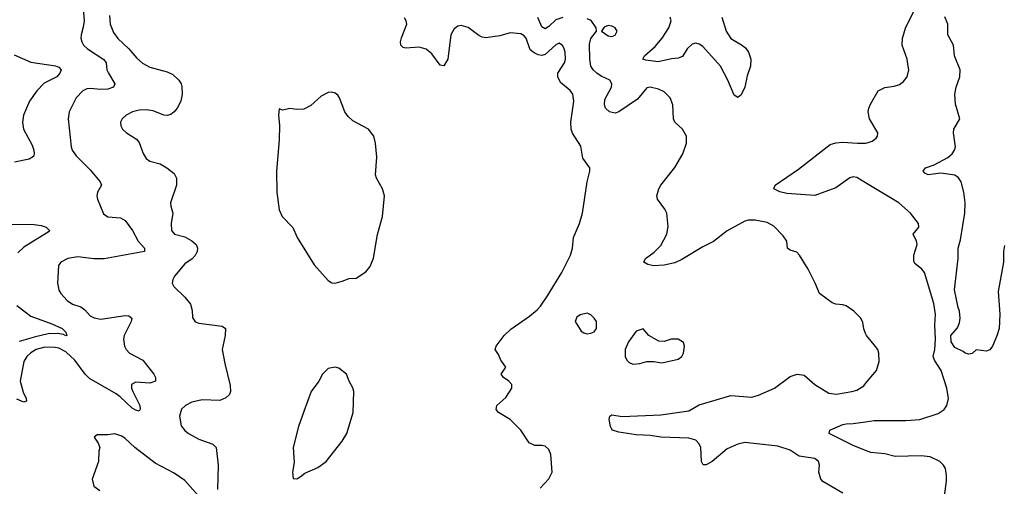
# Model space of a CAD drawing. Header units: inches. Extents: x 1682530 to 1839546, y 640742 to 791647.
# Tile 50 of 256: x 1695167 to 1700793, y 673929 to 676596. Entities that reach past the tile are written whole.
import ezdxf

# ---------------------------------------------------------------- set-up
doc = ezdxf.new("R2010")
doc.units = ezdxf.units.IN
doc.header["$MEASUREMENT"] = 0
doc.layers.add('B6697', color=7, linetype='Continuous')
doc.layers.add('B7607', color=7, linetype='Continuous')

msp = doc.modelspace()

# ---------------------------------------------------------------- linework, layer by layer
at = {"layer": 'B6697', "color": 5}
for points, elevation in [([(1695526.4, 676710), (1695534.3, 676590), (1695530, 676554), (1695517.6, 676510), (1695517, 676490), (1695522.6, 676470), (1695532, 676450), (1695554, 676430), (1695648, 676368), (1695660.2, 676350), (1695665.2, 676310), (1695673.4, 676290), (1695710.3, 676230), (1695703, 676210), (1695670, 676199.3), (1695630, 676196.5), (1695570, 676203.5), (1695550, 676201.5), (1695526.7, 676190), (1695490, 676149.6), (1695450.3, 676070), (1695443.1, 676030), (1695460.2, 675870), (1695466.8, 675850), (1695490, 675816.9), (1695570, 675737.1), (1695626.8, 675670), (1695634.8, 675650), (1695610.8, 675610), (1695607.3, 675590), (1695610.7, 675570), (1695646.3, 675486.3), (1695670, 675468.5), (1695742.4, 675462.4), (1695770, 675448.8), (1695811.4, 675390), (1695843.2, 675330), (1695880.3, 675290), (1695880.7, 675270), (1695650, 675228.8), (1695590, 675228.2), (1695499, 675241), (1695442, 675230), (1695402, 675210), (1695389, 675191), (1695383.1, 675090), (1695385.7, 675070), (1695390.4, 675050), (1695402.4, 675030), (1695438.4, 674990), (1695467.7, 674970), (1695515.5, 674955.5), (1695538.2, 674938.2), (1695570, 674903.1), (1695591.4, 674891.4), (1695630, 674883.6), (1695770, 674904.4), (1695790, 674902.6), (1695808.2, 674890), (1695804.6, 674870), (1695763.2, 674790), (1695759.7, 674770), (1695765.2, 674730), (1695776.1, 674710), (1695794.9, 674690), (1695870.4, 674650), (1695933.4, 674570), (1695942, 674550), (1695942.8, 674530), (1695910, 674517.6), (1695830, 674523.1), (1695805.3, 674510), (1695805.3, 674490), (1695812.8, 674470), (1695852.9, 674390), (1695854.4, 674370), (1695850, 674359), (1695830, 674363.6), (1695810, 674375.4), (1695740.7, 674440.7), (1695717.1, 674457.1), (1695565.2, 674545.2), (1695541.3, 674570), (1695482.5, 674650), (1695430, 674696.6), (1695390, 674717.4), (1695370, 674722.6), (1695310, 674723.1), (1695261.8, 674710), (1695230, 674691), (1695206.7, 674670), (1695190, 674643), (1695169, 674530), (1695186.5, 674466.5), (1695204.4, 674430), (1695205.4, 674414.6), (1695190.3, 674409.7), (1695150, 674426.3)], 560), ([(1695679.5, 676620.5), (1695683.8, 676570), (1695703.4, 676523.3), (1695728.5, 676488.5), (1695790.1, 676430.1), (1695835.6, 676375.6), (1695868.3, 676348.3), (1695910, 676324.2), (1696010, 676298.8), (1696042, 676282), (1696076.5, 676250), (1696089.1, 676230), (1696093.2, 676213.2), (1696094.4, 676170), (1696086.6, 676130), (1696067.2, 676090), (1696050, 676068.6), (1696030, 676054.5), (1696010, 676048.7), (1695990, 676050.9), (1695930, 676074), (1695890, 676079.8), (1695850, 676078.8), (1695811.1, 676068.9), (1695774.9, 676050), (1695752.7, 676030), (1695742.4, 676010), (1695744.4, 675990), (1695754.9, 675970), (1695776.3, 675950), (1695833.3, 675913.3), (1695850, 675893), (1695871.4, 675831.4), (1695890, 675801.6), (1695910, 675787), (1695970, 675771.8), (1696007.7, 675750), (1696050, 675716.4), (1696063.1, 675690), (1696063.2, 675650), (1696029.1, 675550), (1696030.2, 675530), (1696042, 675490), (1696031.4, 675430), (1696034.6, 675390), (1696050.6, 675370), (1696110, 675353.8), (1696150, 675332), (1696174.4, 675310), (1696182.7, 675290), (1696180.5, 675270), (1696170, 675247.6), (1696151.6, 675228.4), (1696110, 675199.8), (1696051.6, 675130), (1696041.1, 675110), (1696038.7, 675090), (1696042.2, 675082.2), (1696048.5, 675070), (1696110.2, 675010.2), (1696142.6, 674970), (1696152.8, 674932.8), (1696153.8, 674893.8), (1696168.8, 674868.8), (1696190, 674862), (1696324.4, 674844.4), (1696342, 674830), (1696340.3, 674790), (1696324.6, 674710), (1696339, 674630), (1696370, 674504.7), (1696371.3, 674470), (1696365.9, 674454.1), (1696345.5, 674434.5), (1696310, 674418.7), (1696210, 674423.5), (1696150, 674408.9), (1696114, 674390), (1696091.7, 674370), (1696080.3, 674330), (1696090, 674274), (1696110, 674247.9), (1696131.8, 674230), (1696190, 674198.4), (1696270.6, 674170), (1696290.4, 674150), (1696301.1, 674050), (1696296.9, 673910)], 580), ([(1698141.5, 673918.5), (1698190, 673971), (1698209.4, 674010), (1698202, 674110), (1698190, 674139), (1698170, 674158), (1698150, 674162.9), (1698110, 674162.9), (1698078, 674178), (1698030, 674249.2), (1697969.2, 674310), (1697902, 674350), (1697890, 674368), (1697894, 674390), (1697944.5, 674435.5), (1697979.3, 674490), (1697979.5, 674510), (1697962, 674530), (1697932.3, 674550), (1697918, 674570), (1697945.2, 674610), (1697916, 674650), (1697902.7, 674682.7), (1697884, 674710), (1697889.2, 674730), (1697936, 674790), (1697972.4, 674827.6), (1698079.2, 674900.8), (1698122.9, 674937.1), (1698142.4, 674957.6), (1698182.8, 675017.2), (1698265.6, 675150), (1698315.1, 675250), (1698325.7, 675290), (1698331.1, 675350), (1698365.7, 675430), (1698383.1, 675490), (1698408.5, 675670), (1698425.6, 675730), (1698425.1, 675750), (1698385, 675805), (1698372.8, 675872.8), (1698326.5, 675946.5), (1698317.8, 675970), (1698315.3, 676010), (1698332.8, 676130), (1698327.4, 676170), (1698311.6, 676191.6), (1698257.6, 676237.6), (1698242, 676270), (1698241.1, 676290), (1698279.8, 676350), (1698285.3, 676370), (1698283.7, 676410), (1698275.7, 676435.7), (1698268.9, 676448.9), (1698250, 676461.7), (1698230, 676452.9), (1698170, 676397.3), (1698150, 676391.7), (1698130, 676395), (1698106.1, 676406.1), (1698084.2, 676424.2), (1698060.3, 676490), (1698050, 676504.4), (1698030, 676515.8), (1697970, 676520.3), (1697910, 676504.2), (1697830, 676492.1), (1697810, 676495.6), (1697790, 676506.2), (1697730, 676551.2), (1697690, 676563.5), (1697670, 676558.9), (1697650, 676543), (1697631.3, 676510), (1697612.4, 676370), (1697590, 676332.7), (1697570, 676335.1), (1697521.3, 676401.3), (1697490, 676427.2), (1697450, 676438.2), (1697373.1, 676433.1), (1697357.2, 676437.2), (1697345.6, 676450), (1697343.5, 676470), (1697347.6, 676492.4), (1697378.4, 676570), (1697375.1, 676590), (1697365.6, 676605.6)], 580), ([(1698270, 676609), (1698230, 676595.3), (1698190, 676556.8), (1698170, 676544.2), (1698150, 676555), (1698127.5, 676607.5)], 560), ([(1700000, 674803), (1699989.5, 674829.5), (1699985.6, 674865.6), (1699973.2, 674890), (1699932.7, 674930), (1699890, 674959.6), (1699870, 674966), (1699830, 674969.6), (1699810, 674978.4), (1699737.2, 675030), (1699713.2, 675090), (1699673.2, 675170), (1699622.7, 675250), (1699607.5, 675267.5), (1699570, 675278.4), (1699555.1, 675290), (1699549.6, 675330), (1699530, 675360.9), (1699476.1, 675416.1), (1699437.5, 675437.5), (1699370, 675450.9), (1699332, 675450), (1699310, 675444.4), (1699210, 675388.2), (1699131.8, 675328.2), (1699070, 675298), (1698950, 675224.4), (1698910, 675206.9), (1698850, 675193), (1698790, 675189.7), (1698756.9, 675196.9), (1698733.2, 675210), (1698742, 675230), (1698792.4, 675267.6), (1698830, 675304.9), (1698865.1, 675370), (1698873, 675413), (1698864.5, 675490), (1698853.8, 675513.8), (1698812.3, 675570), (1698807, 675590), (1698818.7, 675630), (1698829.7, 675650), (1698910, 675750.3), (1698955.3, 675830), (1698977.6, 675890), (1698976.4, 675930), (1698954, 675970), (1698909.6, 676010), (1698903.6, 676030), (1698898.7, 676110), (1698884.5, 676150), (1698850, 676182.9), (1698818, 676198), (1698770, 676209.6), (1698750, 676205.6), (1698698, 676142), (1698590, 676069.7), (1698570, 676062.4), (1698537.2, 676070), (1698514, 676090), (1698507.6, 676110), (1698510, 676138.8), (1698548.5, 676210), (1698550.9, 676230), (1698538.4, 676250), (1698490, 676272.2), (1698464.7, 676290), (1698443.5, 676310), (1698430.8, 676330.8), (1698424.6, 676370), (1698423.2, 676456.8), (1698431, 676489), (1698462, 676530), (1698461.2, 676550), (1698432.2, 676592.2), (1698410, 676601.3)], 560), ([(1699179.6, 676610), (1699202.9, 676530), (1699230, 676489.2), (1699292.2, 676452.2), (1699314.1, 676434.1), (1699331.2, 676410), (1699344.5, 676370), (1699343.6, 676330), (1699324.3, 676275.7), (1699310, 676209.3), (1699290, 676167), (1699270, 676152), (1699250, 676163.7), (1699213.1, 676250), (1699171.8, 676330), (1699070, 676442), (1699050, 676456.8), (1699030, 676461.8), (1699010, 676456.5), (1698980.2, 676430), (1698953.6, 676386.4), (1698930, 676375.4), (1698892, 676372), (1698814.8, 676354.8), (1698744.1, 676364.1), (1698728, 676370), (1698738, 676390), (1698797.3, 676442.7), (1698838.7, 676490), (1698876, 676550), (1698889.8, 676590), (1698884.4, 676610)], 540), ([(1695134.7, 676394.7), (1695230, 676352.2), (1695371.8, 676331.8), (1695390, 676324.4), (1695403.1, 676310), (1695396.9, 676290), (1695378.9, 676270), (1695307, 676233), (1695265.4, 676190), (1695222.2, 676130), (1695189.3, 676050.7), (1695183.6, 676010), (1695188, 675970), (1695238.6, 675878.6), (1695248.2, 675850), (1695250.3, 675830), (1695246.6, 675813.4), (1695221.7, 675798.3), (1695137.6, 675782.4)], 540), ([(1700000, 675663.8), (1699950, 675693.9), (1699930, 675697), (1699910, 675692.2), (1699830, 675635), (1699710, 675591), (1699550, 675601.7), (1699510, 675611.6), (1699476, 675630), (1699484.5, 675650), (1699617.9, 675742.1), (1699797.6, 675882.4), (1699830, 675892.9), (1699870, 675896.1), (1699954, 675890), (1700000, 675890.9)], 540), ([(1695090, 675426.9), (1695250, 675425.6), (1695290, 675420.2), (1695317.1, 675410), (1695337.1, 675390), (1695334.4, 675385.6), (1695190, 675295), (1695155.8, 675264.2)], 540), ([(1695150, 674963), (1695230, 674900.5), (1695350, 674858), (1695410.2, 674830), (1695431.3, 674810), (1695436.3, 674790), (1695430, 674788.1), (1695416.6, 674796.6), (1695383.1, 674803.1), (1695330, 674799.7), (1695256.6, 674783.4), (1695164.4, 674755.6)], 540), ([(1699870, 673889.6), (1699756.1, 673956.1), (1699745.1, 673970), (1699734, 674010), (1699736.2, 674050), (1699731.6, 674070), (1699710, 674087), (1699620.5, 674100.5), (1699570, 674135.8), (1699499.1, 674159.1), (1699310, 674178.3), (1699270, 674169.7), (1699210, 674142), (1699123.8, 674070), (1699090, 674051.8), (1699072.3, 674052.3), (1699062.4, 674070), (1699059.7, 674150), (1699050, 674172), (1699030, 674192.8), (1698990, 674203.9), (1698831.1, 674208.9), (1698770, 674219.8), (1698690, 674222), (1698590, 674237.7), (1698554, 674250), (1698550, 674255.3), (1698542.7, 674270), (1698536, 674310), (1698539, 674330), (1698550, 674337.3), (1698610, 674328), (1698830, 674336.5), (1698990, 674360.5), (1699050, 674393.8), (1699230, 674448), (1699350, 674438.4), (1699388.7, 674450), (1699479, 674490), (1699570, 674557.3), (1699610, 674570.5), (1699650, 674564.9), (1699710.8, 674510), (1699790, 674461.6), (1699834.6, 674454.6), (1699922, 674470), (1699950, 674477.6), (1699990, 674503.8), (1700000, 674515.5)], 560), ([(1700000, 674133.9), (1699930, 674162.4), (1699793.2, 674230), (1699795.3, 674250), (1699870, 674282.6), (1699890, 674286), (1699930, 674287.6), (1700000, 674298)], 540), ([(1696250, 673805.6), (1696110, 673962.2), (1696050, 674003.8), (1695941, 674061), (1695824.2, 674150), (1695770, 674202.7), (1695750, 674216), (1695710, 674228.7), (1695670, 674222), (1695610, 674222), (1695592, 674210), (1695615.3, 674175.3), (1695624.7, 674150), (1695618.8, 674130), (1695616.4, 674070), (1695580.3, 673970), (1695590.3, 673930.3), (1695625.6, 673905.6)], 580)]:
    msp.add_lwpolyline(points, dxfattribs=dict(at, elevation=elevation))
for points, elevation in [([(1698530, 676562), (1698506.7, 676553.3), (1698491.3, 676530), (1698530, 676503.8), (1698550, 676500.5), (1698570, 676507.7), (1698581.2, 676530), (1698569, 676550), (1698550, 676559.5)], 560), ([(1696950, 676181.6), (1696930, 676180.5), (1696890, 676159.6), (1696830, 676105.1), (1696790, 676084.5), (1696750, 676082.7), (1696710, 676089), (1696670, 676078), (1696650, 676086), (1696645.5, 676050), (1696650.7, 675990.7), (1696650.3, 675910), (1696634.2, 675730), (1696636.9, 675610), (1696650.3, 675510), (1696666, 675470), (1696727.8, 675407.8), (1696752.2, 675350), (1696850, 675194), (1696930, 675104.7), (1696950, 675091), (1696970, 675090.8), (1697010, 675101), (1697050, 675116), (1697090, 675118), (1697145.6, 675154.4), (1697170, 675184.7), (1697187.7, 675232.3), (1697211.3, 675368.7), (1697239.7, 675470), (1697251.5, 675590), (1697239.6, 675630), (1697205.6, 675690), (1697200.5, 675710), (1697208.3, 675810), (1697200.4, 675890), (1697189.7, 675930), (1697160.7, 675970), (1697070, 676018.3), (1697042.9, 676042.9), (1697025.4, 676070), (1696995.1, 676150), (1696984.2, 676164.2), (1696970, 676176.2)], 620), ([(1698410, 674918), (1698370, 674908.7), (1698350, 674895.3), (1698341, 674870), (1698375.3, 674815.3), (1698390, 674806), (1698410, 674801), (1698430, 674804.7), (1698450, 674812), (1698462, 674830), (1698462, 674870), (1698448.7, 674890), (1698430, 674908.7)], 580), ([(1698730, 674828), (1698690, 674815.3), (1698644.9, 674755.1), (1698626.8, 674710), (1698626.8, 674670), (1698636, 674650), (1698650, 674636), (1698670, 674627.7), (1698710, 674630.7), (1698750, 674642), (1698790, 674642), (1698835.3, 674635.3), (1698930, 674656), (1698950, 674671.3), (1698959.3, 674690), (1698965.2, 674730), (1698959, 674750), (1698929.1, 674769.1), (1698890, 674769.2), (1698850, 674756), (1698818.6, 674758.6), (1698762, 674790)], 580), ([(1696970, 674609), (1696930, 674601.2), (1696897.3, 674570), (1696876.3, 674530), (1696833, 674470), (1696790, 674357.2), (1696760.2, 674270), (1696730.3, 674150), (1696734.6, 674065.4), (1696724.9, 674010), (1696730, 673974), (1696750, 673971.3), (1696770, 673982.8), (1696797, 674003), (1696870, 674035.8), (1696917.6, 674070), (1697010, 674186.4), (1697035.3, 674230), (1697072.1, 674350), (1697076.3, 674470), (1697071.3, 674491.3), (1697049.2, 674530), (1697034, 674570), (1696990, 674604)], 620)]:
    msp.add_lwpolyline(points, close=True, dxfattribs=dict(at, elevation=elevation))
at = {"layer": 'B7607', "color": 5}
for points, elevation in [([(1700000, 675890.9), (1700010, 675891.1), (1700038.8, 675901.2), (1700060.6, 675919.4), (1700068, 675930), (1700069.7, 675950), (1700022, 676030), (1700015.8, 676070), (1700019.7, 676090), (1700027.6, 676112.4), (1700072, 676190), (1700110, 676208.9), (1700163.9, 676216.1), (1700193.7, 676226.3), (1700218, 676242), (1700238.9, 676270), (1700246.9, 676310), (1700244.4, 676330), (1700237.7, 676370), (1700209.8, 676449.8), (1700210.9, 676490), (1700230, 676554), (1700289.7, 676670)], 540), ([(1700794.3, 675305.7), (1700787.6, 675270), (1700788.5, 675210), (1700758.7, 675041.3), (1700767.7, 674912.3), (1700762.8, 674830), (1700750, 674788), (1700724.7, 674730), (1700710, 674708.7), (1700690, 674702), (1700631.6, 674708.4), (1700610, 674688.7), (1700590, 674684), (1700570, 674689.2), (1700558.7, 674698.7), (1700510, 674721.3), (1700490, 674755.1), (1700487.1, 674790), (1700525.9, 674834.1), (1700537.6, 674862.4), (1700541.7, 674890), (1700537.4, 674930), (1700528.5, 674951.5), (1700509.1, 675050.9), (1700529.7, 675230), (1700529.8, 675290.2), (1700542.4, 675337.6), (1700568.1, 675490), (1700568.8, 675550), (1700562, 675610), (1700547, 675670), (1700531.9, 675692), (1700510, 675706.5), (1700430, 675719.3), (1700358, 675710), (1700339.3, 675719.3), (1700329.5, 675730), (1700343.6, 675750), (1700393, 675767), (1700470, 675809), (1700495.4, 675830), (1700508.4, 675850), (1700513.5, 675870), (1700502.7, 675950), (1700504, 675970), (1700539, 676030), (1700513.5, 676113.5), (1700509.8, 676170), (1700518, 676210), (1700539.3, 676270), (1700540.3, 676310), (1700509.1, 676389.1), (1700502.8, 676450), (1700470.8, 676510), (1700469.9, 676570), (1700452.7, 676612.7)], 520), ([(1700000, 674298), (1700050, 674305.4), (1700230, 674304.5), (1700310, 674310.3), (1700415.7, 674344.3), (1700450, 674368.5), (1700465.1, 674390), (1700474.2, 674430), (1700465.6, 674490), (1700431.8, 674590), (1700393.8, 674650), (1700387.4, 674670), (1700395.9, 674710), (1700399.9, 674770), (1700396.5, 674850), (1700399.8, 674910), (1700390, 674973.2), (1700336.3, 675150), (1700321.6, 675170), (1700282.4, 675202.4), (1700275.2, 675215.2), (1700275.3, 675250), (1700295.3, 675310), (1700290.9, 675330), (1700271.5, 675370), (1700304.5, 675410), (1700302, 675430), (1700258, 675490), (1700189.6, 675550), (1700000, 675663.8)], 540), ([(1700000, 674515.5), (1700063.7, 674590), (1700078.7, 674641.3), (1700076.3, 674690), (1700069.6, 674710), (1700050, 674738), (1700005.2, 674790), (1700000, 674803)], 560), ([(1700445, 673830), (1700462.8, 673957.2), (1700462.9, 673990), (1700456.2, 674030), (1700445.5, 674050), (1700424.1, 674070), (1700370, 674096.6), (1700317.6, 674102.4), (1700170, 674099.9), (1700110, 674114.6), (1700030, 674121.7), (1700000, 674133.9)], 540)]:
    msp.add_lwpolyline(points, dxfattribs=dict(at, elevation=elevation))

doc.saveas('drawing.dxf')
